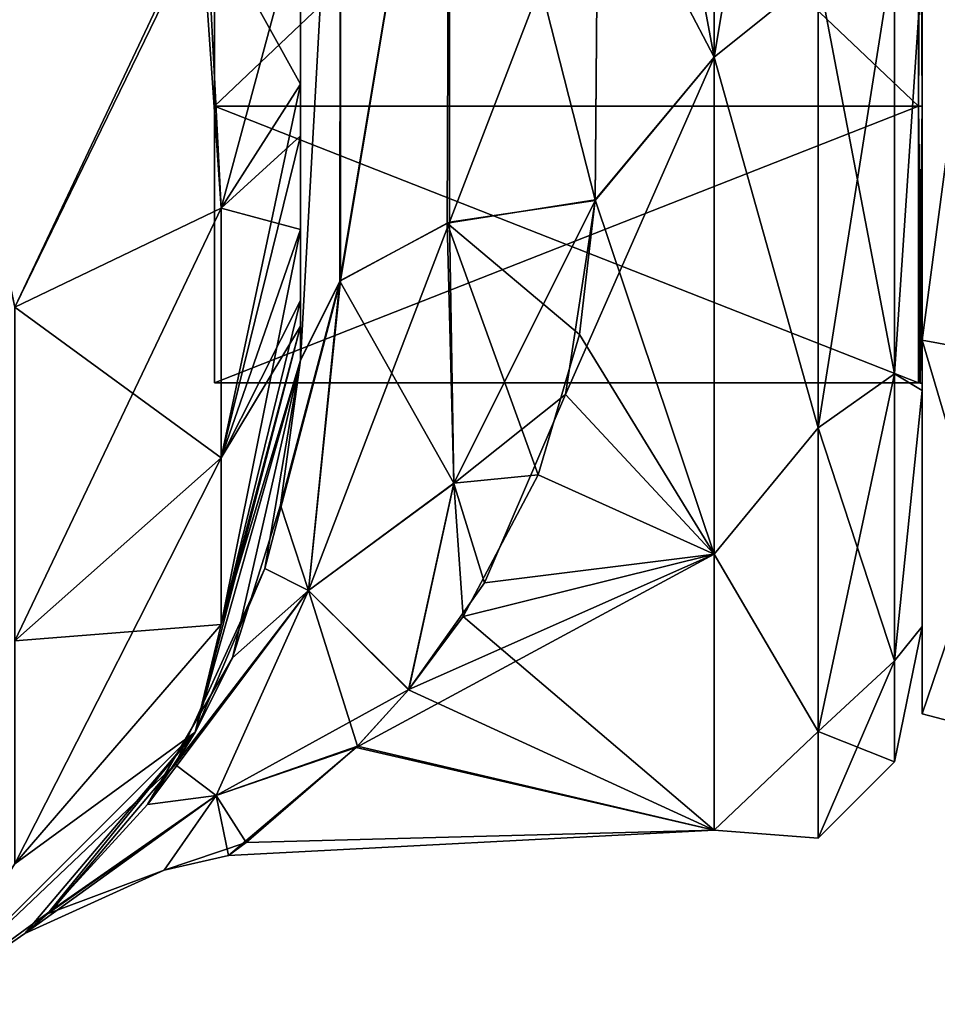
# Model space of a CAD drawing. Extents: x -23 to 470, y -1800 to 0.
# Tile 97 of 256: x 445 to 460, y -1798 to -1782. Entities that reach past the tile are written whole.
import ezdxf

# ---------------------------------------------------------------- set-up
doc = ezdxf.new("R2010")
doc.units = 0
doc.header["$LTSCALE"] = 17.087905
for name, color, linetype in [('553', 7, 'CONTINUOUS'), ('555', 7, 'CONTINUOUS'), ('556', 7, 'CONTINUOUS'), ('571', 7, 'CONTINUOUS'), ('572', 7, 'CONTINUOUS'), ('574', 7, 'CONTINUOUS'), ('600', 7, 'CONTINUOUS'), ('601', 7, 'CONTINUOUS'), ('602', 7, 'CONTINUOUS'), ('607', 7, 'CONTINUOUS'), ('689', 7, 'CONTINUOUS'), ('690', 7, 'CONTINUOUS'), ('691', 7, 'CONTINUOUS'), ('692', 7, 'CONTINUOUS'), ('695', 7, 'CONTINUOUS'), ('696', 7, 'CONTINUOUS'), ('697', 7, 'CONTINUOUS'), ('698', 7, 'CONTINUOUS')]:
    doc.layers.add(name, color=color, linetype=linetype)

msp = doc.modelspace()

# ---------------------------------------------------------------- linework, layer by layer
at = {"layer": '553', "linetype": 'CONTINUOUS'}
for points in [[(449.55, -1782.865, 101.931), (449.55, -1783.734, 101.5), (449.55, -1728.15, 102.5), (449.55, -1782.865, 101.931)], [(449.55, -1728.15, 102.5), (449.55, -1783.734, 101.5), (449.55, -1736.977, 100.493), (449.55, -1728.15, 102.5)], [(449.55, -1780, 102.5), (449.55, -1782.865, 101.931), (449.55, -1728.15, 102.5), (449.55, -1780, 102.5)], [(449.55, -1736.977, -63.507), (449.55, -1736.981, -59.492), (449.55, -1787.5, -95), (449.55, -1736.977, -63.507)], [(449.55, -1744.158, -69.196), (449.55, -1736.977, -63.507), (449.55, -1787.5, -95), (449.55, -1744.158, -69.196)], [(449.55, -1736.981, 63.508), (449.55, -1787.5, 24.51), (449.55, -1736.977, 59.493), (449.55, -1736.981, 63.508)], [(449.55, -1736.977, 59.493), (449.55, -1787.5, 24.51), (449.55, -1744.158, 53.804), (449.55, -1736.977, 59.493)], [(449.55, -1786.933, 97.86), (449.55, -1787.5, 95), (449.55, -1736.977, 100.493), (449.55, -1786.933, 97.86)], [(449.55, -1736.977, 100.493), (449.55, -1787.5, 95), (449.55, -1744.158, 94.804), (449.55, -1736.977, 100.493)], [(449.55, -1786.5, 98.734), (449.55, -1786.933, 97.86), (449.55, -1736.977, 100.493), (449.55, -1786.5, 98.734)], [(449.55, -1785.305, 100.301), (449.55, -1786.5, 98.734), (449.55, -1736.977, 100.493), (449.55, -1785.305, 100.301)], [(449.55, -1783.734, 101.5), (449.55, -1785.305, 100.301), (449.55, -1736.977, 100.493), (449.55, -1783.734, 101.5)], [(449.55, -1736.981, -59.492), (449.55, -1744.161, -53.801), (449.55, -1787.5, -95), (449.55, -1736.981, -59.492)], [(449.55, -1736.981, -100.492), (449.55, -1744.161, -94.801), (449.55, -1785.305, -100.301), (449.55, -1736.981, -100.492)], [(449.55, -1780, -102.5), (449.55, -1736.981, -100.492), (449.55, -1782.865, -101.931), (449.55, -1780, -102.5)], [(449.55, -1782.865, -101.931), (449.55, -1736.981, -100.492), (449.55, -1783.734, -101.5), (449.55, -1782.865, -101.931)], [(449.55, -1783.734, -101.5), (449.55, -1736.981, -100.492), (449.55, -1785.305, -100.301), (449.55, -1783.734, -101.5)], [(449.55, -1744.161, 69.199), (449.55, -1787.5, 24.51), (449.55, -1736.981, 63.508), (449.55, -1744.161, 69.199)], [(449.55, -1748.128, -77.417), (449.55, -1744.158, -69.196), (449.55, -1787.5, -95), (449.55, -1748.128, -77.417)], [(449.55, -1787.5, 95), (449.55, -1787.5, 24.51), (449.55, -1744.158, 94.804), (449.55, -1787.5, 95)], [(449.55, -1744.158, 94.804), (449.55, -1787.5, 24.51), (449.55, -1748.128, 86.583), (449.55, -1744.158, 94.804)], [(449.55, -1744.158, 53.804), (449.55, -1787.5, 24.51), (449.55, -1748.128, 45.583), (449.55, -1744.158, 53.804)], [(449.55, -1744.161, -53.801), (449.55, -1748.129, -45.579), (449.55, -1787.5, -95), (449.55, -1744.161, -53.801)], [(449.55, -1744.161, -94.801), (449.55, -1748.129, -86.579), (449.55, -1787.5, -95), (449.55, -1744.161, -94.801)], [(449.55, -1785.305, -100.301), (449.55, -1744.161, -94.801), (449.55, -1786.5, -98.734), (449.55, -1785.305, -100.301)], [(449.55, -1786.5, -98.734), (449.55, -1744.161, -94.801), (449.55, -1786.933, -97.86), (449.55, -1786.5, -98.734)], [(449.55, -1786.933, -97.86), (449.55, -1744.161, -94.801), (449.55, -1787.5, -95), (449.55, -1786.933, -97.86)], [(449.55, -1748.129, 77.421), (449.55, -1787.5, 24.51), (449.55, -1744.161, 69.199), (449.55, -1748.129, 77.421)], [(449.55, -1748.129, -45.579), (449.55, -1748.128, -36.417), (449.55, -1787.5, -95), (449.55, -1748.129, -45.579)], [(449.55, -1787.5, -95), (449.55, -1748.128, -36.417), (449.55, -1775.732, -28.753), (449.55, -1787.5, -95)], [(449.55, -1748.129, -86.579), (449.55, -1748.128, -77.417), (449.55, -1787.5, -95), (449.55, -1748.129, -86.579)], [(449.55, -1748.128, 86.583), (449.55, -1787.5, 24.51), (449.55, -1748.129, 77.421), (449.55, -1748.128, 86.583)], [(449.55, -1748.128, 45.583), (449.55, -1787.5, 24.51), (449.55, -1775.732, 28.753), (449.55, -1748.128, 45.583)], [(449.55, -1787.5, -24.51), (449.55, -1787.5, -95), (449.55, -1775.732, -28.753), (449.55, -1787.5, -24.51)]]:
    msp.add_3dface(points, dxfattribs=at)
at = {"layer": '555', "linetype": 'CONTINUOUS'}
for points in [[(460, -1752.022, 4.582), (460, -1755.991, 12.803), (460, -1791.978, 4.582), (460, -1752.022, 4.582)], [(460, -1752.022, -4.582), (460, -1752.022, 4.582), (460, -1791.978, 4.582), (460, -1752.022, -4.582)], [(460, -1755.991, -12.803), (460, -1752.022, -4.582), (460, -1788.009, -12.803), (460, -1755.991, -12.803)], [(460, -1788.009, -12.803), (460, -1752.022, -4.582), (460, -1791.978, -4.582), (460, -1788.009, -12.803)], [(460, -1791.978, -4.582), (460, -1752.022, -4.582), (460, -1791.978, 4.582), (460, -1791.978, -4.582)], [(460, -1755.991, 12.803), (460, -1763.173, 18.494), (460, -1788.009, 12.803), (460, -1755.991, 12.803)], [(460, -1791.978, 4.582), (460, -1755.991, 12.803), (460, -1788.009, 12.803), (460, -1791.978, 4.582)], [(460, -1780.827, -18.494), (460, -1755.991, -12.803), (460, -1788.009, -12.803), (460, -1780.827, -18.494)], [(460, -1788.009, 12.803), (460, -1763.173, 18.494), (460, -1780.826, 18.494), (460, -1788.009, 12.803)]]:
    msp.add_3dface(points, dxfattribs=at)
at = {"layer": '556', "linetype": 'CONTINUOUS'}
for points in [[(456.5, -1772, -24), (456.5, -1782.413, -21.623), (454.55, -1772, -24), (456.5, -1772, -24)], [(454.55, -1772, -24), (456.5, -1782.413, -21.623), (454.553, -1778.685, -23.05), (454.55, -1772, -24)], [(456.5, -1782.413, 21.623), (456.5, -1772, 24), (454.553, -1778.684, 23.05), (456.5, -1782.413, 21.623)], [(454.5, -1784.819, 20.289), (456.5, -1782.413, 21.623), (454.553, -1778.684, 23.05), (454.5, -1784.819, 20.289)], [(454.553, -1778.685, -23.05), (456.5, -1782.413, -21.623), (454.5, -1784.808, -20.297), (454.553, -1778.685, -23.05)], [(456.5, -1790.764, 14.964), (456.5, -1782.413, 21.623), (454.005, -1788.077, 17.819), (456.5, -1790.764, 14.964)], [(454.005, -1788.077, 17.819), (456.5, -1782.413, 21.623), (454.5, -1784.819, 20.289), (454.005, -1788.077, 17.819)], [(456.5, -1782.413, -21.623), (456.5, -1790.764, -14.964), (454.5, -1784.808, -20.297), (456.5, -1782.413, -21.623)], [(454.5, -1784.808, -20.297), (456.5, -1790.764, -14.964), (454.239, -1787.073, -18.676), (454.5, -1784.808, -20.297)], [(454.239, -1787.073, -18.676), (456.5, -1790.764, -14.964), (453.543, -1789.431, -16.498), (454.239, -1787.073, -18.676)], [(452.64, -1791.242, 14.344), (456.5, -1790.764, 14.964), (454.005, -1788.077, 17.819), (452.64, -1791.242, 14.344)], [(453.543, -1789.431, -16.498), (456.5, -1790.764, -14.964), (452.284, -1791.807, -13.553), (453.543, -1789.431, -16.498)], [(456.5, -1795.398, 5.341), (456.5, -1790.764, 14.964), (450.485, -1794.008, 9.572), (456.5, -1795.398, 5.341)], [(450.485, -1794.008, 9.572), (456.5, -1790.764, 14.964), (451.368, -1793.036, 11.553), (450.485, -1794.008, 9.572)], [(451.368, -1793.036, 11.553), (456.5, -1790.764, 14.964), (452.64, -1791.242, 14.344), (451.368, -1793.036, 11.553)], [(456.5, -1790.764, -14.964), (456.5, -1795.398, -5.341), (452.284, -1791.807, -13.553), (456.5, -1790.764, -14.964)], [(452.284, -1791.807, -13.553), (456.5, -1795.398, -5.341), (451.364, -1793.041, -11.544), (452.284, -1791.807, -13.553)], [(451.364, -1793.041, -11.544), (456.5, -1795.398, -5.341), (450.505, -1793.988, -9.619), (451.364, -1793.041, -11.544)], [(448.335, -1795.827, 2.88), (456.5, -1795.398, 5.341), (450.485, -1794.008, 9.572), (448.335, -1795.827, 2.88)], [(450.505, -1793.988, -9.619), (456.5, -1795.398, -5.341), (448.637, -1795.607, -4.323), (450.505, -1793.988, -9.619)], [(448.637, -1795.607, -4.323), (456.5, -1795.398, 5.341), (448.335, -1795.827, 2.88), (448.637, -1795.607, -4.323)], [(456.5, -1795.398, -5.341), (456.5, -1795.398, 5.341), (448.637, -1795.607, -4.323), (456.5, -1795.398, -5.341)]]:
    msp.add_3dface(points, dxfattribs=at)
at = {"layer": '571', "linetype": 'CONTINUOUS'}
for points in [[(452.055, -1775.197, 24.459), (450.221, -1775.434, 26.275), (450.221, -1786.163, 22.396), (452.055, -1775.197, 24.459)], [(452.055, -1775.197, 24.459), (450.221, -1786.163, 22.396), (452.055, -1785.184, 20.848), (452.055, -1775.197, 24.459)], [(452.055, -1785.184, 20.848), (454.553, -1778.684, 23.05), (452.055, -1775.197, 24.459), (452.055, -1785.184, 20.848)], [(449.55, -1775.732, 28.753), (449.55, -1787.5, 24.51), (450.221, -1775.434, 26.275), (449.55, -1775.732, 28.753)], [(450.221, -1775.434, 26.275), (449.55, -1787.5, 24.51), (450.221, -1786.163, 22.396), (450.221, -1775.434, 26.275)], [(454.5, -1784.819, 20.289), (454.553, -1778.684, 23.05), (452.055, -1785.184, 20.848), (454.5, -1784.819, 20.289)]]:
    msp.add_3dface(points, dxfattribs=at)
at = {"layer": '572', "linetype": 'CONTINUOUS'}
for points in [[(452.055, -1775.197, -24.459), (452.015, -1785.197, -20.868), (450.207, -1786.175, -22.416), (452.055, -1775.197, -24.459)], [(452.055, -1775.197, -24.459), (450.207, -1786.175, -22.416), (450.221, -1775.434, -26.275), (452.055, -1775.197, -24.459)], [(452.055, -1775.197, -24.459), (454.5, -1784.808, -20.297), (452.015, -1785.197, -20.868), (452.055, -1775.197, -24.459)], [(454.553, -1778.685, -23.05), (454.5, -1784.808, -20.297), (452.055, -1775.197, -24.459), (454.553, -1778.685, -23.05)], [(449.55, -1787.5, -24.51), (449.55, -1775.732, -28.753), (450.221, -1775.434, -26.275), (449.55, -1787.5, -24.51)], [(450.207, -1786.175, -22.416), (449.55, -1787.5, -24.51), (450.221, -1775.434, -26.275), (450.207, -1786.175, -22.416)]]:
    msp.add_3dface(points, dxfattribs=at)
at = {"layer": '574', "linetype": 'CONTINUOUS'}
for points in [[(456.5, -1772, 24), (456.5, -1782.413, 21.623), (458.248, -1772, 23.532), (456.5, -1772, 24)], [(456.5, -1782.413, 21.623), (458.248, -1781.005, 21.741), (458.248, -1772, 23.532), (456.5, -1782.413, 21.623)], [(456.5, -1782.413, -21.623), (456.5, -1772, -24), (458.248, -1781.005, -21.741), (456.5, -1782.413, -21.623)], [(458.248, -1788.64, 16.64), (459.531, -1780.515, 20.556), (458.248, -1781.005, 21.741), (458.248, -1788.64, 16.64)], [(459.531, -1787.733, 15.733), (459.531, -1780.515, 20.556), (458.248, -1788.64, 16.64), (459.531, -1787.733, 15.733)], [(459.531, -1780.515, -20.556), (459.531, -1787.733, -15.733), (458.248, -1781.005, -21.741), (459.531, -1780.515, -20.556)], [(459.531, -1780.515, -20.556), (460, -1780.827, -18.494), (459.531, -1787.733, -15.733), (459.531, -1780.515, -20.556)], [(459.531, -1787.733, 15.733), (460, -1780.826, 18.494), (459.531, -1780.515, 20.556), (459.531, -1787.733, 15.733)], [(460, -1788.009, 12.803), (460, -1780.826, 18.494), (459.531, -1787.733, 15.733), (460, -1788.009, 12.803)], [(460, -1780.827, -18.494), (460, -1788.009, -12.803), (459.531, -1787.733, -15.733), (460, -1780.827, -18.494)], [(456.5, -1782.413, 21.623), (458.248, -1788.64, 16.64), (458.248, -1781.005, 21.741), (456.5, -1782.413, 21.623)], [(456.5, -1782.413, -21.623), (458.248, -1781.005, -21.741), (458.248, -1788.64, -16.64), (456.5, -1782.413, -21.623)], [(458.248, -1781.005, -21.741), (459.531, -1787.733, -15.733), (458.248, -1788.64, -16.64), (458.248, -1781.005, -21.741)], [(456.5, -1782.413, 21.623), (456.5, -1790.764, 14.964), (458.248, -1788.64, 16.64), (456.5, -1782.413, 21.623)], [(456.5, -1790.764, -14.964), (456.5, -1782.413, -21.623), (458.248, -1788.64, -16.64), (456.5, -1790.764, -14.964)], [(458.248, -1793.741, 9.005), (459.531, -1787.733, 15.733), (458.248, -1788.64, 16.64), (458.248, -1793.741, 9.005)], [(459.531, -1792.556, 8.515), (459.531, -1787.733, 15.733), (458.248, -1793.741, 9.005), (459.531, -1792.556, 8.515)], [(459.531, -1787.733, -15.733), (459.531, -1792.556, -8.515), (458.248, -1788.64, -16.64), (459.531, -1787.733, -15.733)], [(459.531, -1787.733, -15.733), (460, -1788.009, -12.803), (459.531, -1792.556, -8.515), (459.531, -1787.733, -15.733)], [(459.531, -1792.556, 8.515), (460, -1788.009, 12.803), (459.531, -1787.733, 15.733), (459.531, -1792.556, 8.515)], [(460, -1788.009, -12.803), (460, -1791.978, -4.582), (459.531, -1792.556, -8.515), (460, -1788.009, -12.803)], [(460, -1791.978, 4.582), (460, -1788.009, 12.803), (459.531, -1792.556, 8.515), (460, -1791.978, 4.582)], [(456.5, -1790.764, 14.964), (458.248, -1793.741, 9.005), (458.248, -1788.64, 16.64), (456.5, -1790.764, 14.964)], [(456.5, -1790.764, -14.964), (458.248, -1788.64, -16.64), (458.248, -1793.741, -9.005), (456.5, -1790.764, -14.964)], [(458.248, -1788.64, -16.64), (459.531, -1792.556, -8.515), (458.248, -1793.741, -9.005), (458.248, -1788.64, -16.64)], [(456.5, -1790.764, 14.964), (456.5, -1795.398, 5.341), (458.248, -1793.741, 9.005), (456.5, -1790.764, 14.964)], [(456.5, -1795.398, -5.341), (456.5, -1790.764, -14.964), (458.248, -1793.741, -9.005), (456.5, -1795.398, -5.341)], [(460, -1791.978, -4.582), (460, -1791.978, 4.582), (459.531, -1794.25, 0), (460, -1791.978, -4.582)], [(459.531, -1792.556, -8.515), (460, -1791.978, -4.582), (459.531, -1794.25, 0), (459.531, -1792.556, -8.515)], [(459.531, -1794.25, 0), (460, -1791.978, 4.582), (459.531, -1792.556, 8.515), (459.531, -1794.25, 0)], [(458.248, -1795.532, 0), (459.531, -1792.556, 8.515), (458.248, -1793.741, 9.005), (458.248, -1795.532, 0)], [(459.531, -1794.25, 0), (459.531, -1792.556, 8.515), (458.248, -1795.532, 0), (459.531, -1794.25, 0)], [(459.531, -1792.556, -8.515), (459.531, -1794.25, 0), (458.248, -1793.741, -9.005), (459.531, -1792.556, -8.515)], [(456.5, -1795.398, 5.341), (458.248, -1795.532, 0), (458.248, -1793.741, 9.005), (456.5, -1795.398, 5.341)], [(456.5, -1795.398, -5.341), (458.248, -1793.741, -9.005), (458.248, -1795.532, 0), (456.5, -1795.398, -5.341)], [(458.248, -1793.741, -9.005), (459.531, -1794.25, 0), (458.248, -1795.532, 0), (458.248, -1793.741, -9.005)], [(456.5, -1795.398, 5.341), (456.5, -1795.398, -5.341), (458.248, -1795.532, 0), (456.5, -1795.398, 5.341)]]:
    msp.add_3dface(points, dxfattribs=at)
at = {"layer": '600', "linetype": 'CONTINUOUS'}
for points in [[(443.3, -1780, -113.325), (447.875, -1780, -108.75), (444.744, -1786.61, -110.958), (443.3, -1780, -113.325)], [(444.744, -1786.61, -110.958), (447.875, -1780, -108.75), (448.212, -1784.946, -106.94), (444.744, -1786.61, -110.958)], [(447.875, -1780, -108.75), (449.55, -1780, -102.5), (448.212, -1784.946, -106.94), (447.875, -1780, -108.75)], [(449.55, -1780, -102.5), (449.55, -1782.865, -101.931), (448.212, -1784.946, -106.94), (449.55, -1780, -102.5)], [(449.55, -1782.865, -101.931), (449.55, -1783.734, -101.5), (448.212, -1789.142, -104.135), (449.55, -1782.865, -101.931)], [(448.212, -1784.946, -106.94), (449.55, -1782.865, -101.931), (448.212, -1789.142, -104.135), (448.212, -1784.946, -106.94)], [(449.55, -1783.734, -101.5), (449.55, -1785.305, -100.301), (448.212, -1789.142, -104.135), (449.55, -1783.734, -101.5)], [(444.744, -1786.61, -110.958), (448.212, -1784.946, -106.94), (444.744, -1792.219, -107.209), (444.744, -1786.61, -110.958)], [(444.744, -1792.219, -107.209), (448.212, -1784.946, -106.94), (448.212, -1789.142, -104.135), (444.744, -1792.219, -107.209)], [(449.55, -1785.305, -100.301), (449.55, -1786.5, -98.734), (448.212, -1791.944, -99.936), (449.55, -1785.305, -100.301)], [(449.55, -1785.305, -100.301), (448.212, -1791.944, -99.936), (448.212, -1789.142, -104.135), (449.55, -1785.305, -100.301)], [(449.55, -1786.5, -98.734), (449.55, -1786.933, -97.86), (448.212, -1791.944, -99.936), (449.55, -1786.5, -98.734)], [(449.55, -1786.933, -97.86), (449.55, -1787.5, -95), (447.775, -1793.75, -95), (449.55, -1786.933, -97.86)], [(449.55, -1786.933, -97.86), (447.775, -1793.75, -95), (448.212, -1791.944, -99.936), (449.55, -1786.933, -97.86)], [(448.212, -1791.944, -99.936), (444.744, -1795.963, -101.598), (448.212, -1789.142, -104.135), (448.212, -1791.944, -99.936)], [(444.744, -1795.963, -101.598), (444.744, -1792.219, -107.209), (448.212, -1789.142, -104.135), (444.744, -1795.963, -101.598)], [(448.212, -1791.944, -99.936), (447.775, -1793.75, -95), (444.744, -1795.963, -101.598), (448.212, -1791.944, -99.936)], [(447.775, -1793.75, -95), (443.2, -1798.325, -95), (444.744, -1795.963, -101.598), (447.775, -1793.75, -95)]]:
    msp.add_3dface(points, dxfattribs=at)
at = {"layer": '601', "linetype": 'CONTINUOUS'}
for points in [[(447.775, -1793.75, -95), (449.55, -1787.5, -95), (448.404, -1792.505, -18.287), (447.775, -1793.75, -95)], [(449.55, -1787.5, 24.51), (449.55, -1787.5, 95), (447.775, -1793.75, 95), (449.55, -1787.5, 24.51)], [(449.55, -1787.5, 24.51), (447.775, -1793.75, 95), (448.95, -1791.001, 20.61), (449.55, -1787.5, 24.51)], [(448.404, -1792.505, -18.287), (449.55, -1787.5, -95), (449.21, -1789.939, -21.983), (448.404, -1792.505, -18.287)], [(449.55, -1787.5, -95), (449.55, -1787.5, -24.51), (449.21, -1789.939, -21.983), (449.55, -1787.5, -95)], [(448.95, -1791.001, 20.61), (447.775, -1793.75, 95), (447.442, -1794.294, 14.677), (448.95, -1791.001, 20.61)], [(446.975, -1794.966, -12.942), (447.775, -1793.75, -95), (448.404, -1792.505, -18.287), (446.975, -1794.966, -12.942)], [(447.775, -1793.75, 95), (443.2, -1798.325, 95), (447.442, -1794.294, 14.677), (447.775, -1793.75, 95)], [(443.2, -1798.325, -95), (447.775, -1793.75, -95), (444.912, -1797.136, -0.001), (443.2, -1798.325, -95)], [(444.912, -1797.136, -0.001), (447.775, -1793.75, -95), (445.298, -1796.804, -5.224), (444.912, -1797.136, -0.001)], [(445.298, -1796.804, -5.224), (447.775, -1793.75, -95), (446.975, -1794.966, -12.942), (445.298, -1796.804, -5.224)], [(447.442, -1794.294, 14.677), (443.2, -1798.325, 95), (445.38, -1796.73, 5.735), (447.442, -1794.294, 14.677)], [(445.38, -1796.73, 5.735), (443.2, -1798.325, 95), (444.912, -1797.136, -0.001), (445.38, -1796.73, 5.735)], [(443.2, -1798.325, 95), (443.2, -1798.325, -95), (444.912, -1797.136, -0.001), (443.2, -1798.325, 95)]]:
    msp.add_3dface(points, dxfattribs=at)
at = {"layer": '602', "linetype": 'CONTINUOUS'}
for points in [[(447.962, -1780, 108.8), (443.35, -1780, 113.412), (444.744, -1786.61, 110.958), (447.962, -1780, 108.8)], [(448.212, -1784.946, 106.94), (447.962, -1780, 108.8), (444.744, -1786.61, 110.958), (448.212, -1784.946, 106.94)], [(449.55, -1782.865, 101.931), (449.55, -1780, 102.5), (447.962, -1780, 108.8), (449.55, -1782.865, 101.931)], [(449.55, -1782.865, 101.931), (447.962, -1780, 108.8), (448.212, -1784.946, 106.94), (449.55, -1782.865, 101.931)], [(449.55, -1783.734, 101.5), (449.55, -1782.865, 101.931), (448.212, -1784.946, 106.94), (449.55, -1783.734, 101.5)], [(449.55, -1785.305, 100.301), (449.55, -1783.734, 101.5), (448.212, -1784.946, 106.94), (449.55, -1785.305, 100.301)], [(448.212, -1784.946, 106.94), (444.744, -1786.61, 110.958), (448.212, -1789.142, 104.135), (448.212, -1784.946, 106.94)], [(449.55, -1785.305, 100.301), (448.212, -1784.946, 106.94), (448.212, -1789.142, 104.135), (449.55, -1785.305, 100.301)], [(449.55, -1786.5, 98.734), (449.55, -1785.305, 100.301), (448.212, -1789.142, 104.135), (449.55, -1786.5, 98.734)], [(449.55, -1786.933, 97.86), (449.55, -1786.5, 98.734), (448.212, -1789.142, 104.135), (449.55, -1786.933, 97.86)], [(444.744, -1786.61, 110.958), (444.744, -1792.219, 107.209), (448.212, -1789.142, 104.135), (444.744, -1786.61, 110.958)], [(449.55, -1787.5, 95), (449.55, -1786.933, 97.86), (448.212, -1791.944, 99.936), (449.55, -1787.5, 95)], [(448.212, -1791.944, 99.936), (449.55, -1786.933, 97.86), (448.212, -1789.142, 104.135), (448.212, -1791.944, 99.936)], [(447.775, -1793.75, 95), (449.55, -1787.5, 95), (448.212, -1791.944, 99.936), (447.775, -1793.75, 95)], [(444.744, -1792.219, 107.209), (448.212, -1791.944, 99.936), (448.212, -1789.142, 104.135), (444.744, -1792.219, 107.209)], [(444.744, -1795.963, 101.598), (447.775, -1793.75, 95), (448.212, -1791.944, 99.936), (444.744, -1795.963, 101.598)], [(444.744, -1795.963, 101.598), (448.212, -1791.944, 99.936), (444.744, -1792.219, 107.209), (444.744, -1795.963, 101.598)], [(443.2, -1798.325, 95), (447.775, -1793.75, 95), (444.744, -1795.963, 101.598), (443.2, -1798.325, 95)]]:
    msp.add_3dface(points, dxfattribs=at)
at = {"layer": '607', "linetype": 'CONTINUOUS'}
for points in [[(454.5, -1784.808, -20.297), (454.239, -1787.073, -18.676), (452.015, -1785.197, -20.868), (454.5, -1784.808, -20.297)], [(454.5, -1784.819, 20.289), (452.055, -1785.184, 20.848), (452.127, -1789.573, 16.625), (454.5, -1784.819, 20.289)], [(454.005, -1788.077, 17.819), (454.5, -1784.819, 20.289), (452.127, -1789.573, 16.625), (454.005, -1788.077, 17.819)], [(452.055, -1785.184, 20.848), (450.221, -1786.163, 22.396), (449.68, -1791.372, 16.129), (452.055, -1785.184, 20.848)], [(452.055, -1785.184, 20.848), (449.68, -1791.372, 16.129), (452.127, -1789.573, 16.625), (452.055, -1785.184, 20.848)], [(450.207, -1786.175, -22.416), (452.015, -1785.197, -20.868), (452.128, -1789.568, -16.631), (450.207, -1786.175, -22.416)], [(454.239, -1787.073, -18.676), (453.543, -1789.431, -16.498), (452.015, -1785.197, -20.868), (454.239, -1787.073, -18.676)], [(452.015, -1785.197, -20.868), (453.543, -1789.431, -16.498), (452.128, -1789.568, -16.631), (452.015, -1785.197, -20.868)], [(449.55, -1787.5, 24.51), (448.95, -1791.001, 20.61), (450.221, -1786.163, 22.396), (449.55, -1787.5, 24.51)], [(450.221, -1786.163, 22.396), (448.95, -1791.001, 20.61), (449.68, -1791.372, 16.129), (450.221, -1786.163, 22.396)], [(449.21, -1789.939, -21.983), (449.55, -1787.5, -24.51), (450.207, -1786.175, -22.416), (449.21, -1789.939, -21.983)], [(449.21, -1789.939, -21.983), (450.207, -1786.175, -22.416), (449.681, -1791.371, -16.13), (449.21, -1789.939, -21.983)], [(449.681, -1791.371, -16.13), (450.207, -1786.175, -22.416), (452.128, -1789.568, -16.631), (449.681, -1791.371, -16.13)], [(452.64, -1791.242, 14.344), (454.005, -1788.077, 17.819), (452.127, -1789.573, 16.625), (452.64, -1791.242, 14.344)], [(453.543, -1789.431, -16.498), (452.284, -1791.807, -13.553), (452.128, -1789.568, -16.631), (453.543, -1789.431, -16.498)], [(449.68, -1791.372, 16.129), (451.368, -1793.036, 11.553), (452.127, -1789.573, 16.625), (449.68, -1791.372, 16.129)], [(451.364, -1793.041, -11.544), (449.681, -1791.371, -16.13), (452.128, -1789.568, -16.631), (451.364, -1793.041, -11.544)], [(452.284, -1791.807, -13.553), (451.364, -1793.041, -11.544), (452.128, -1789.568, -16.631), (452.284, -1791.807, -13.553)], [(451.368, -1793.036, 11.553), (452.64, -1791.242, 14.344), (452.127, -1789.573, 16.625), (451.368, -1793.036, 11.553)], [(448.404, -1792.505, -18.287), (449.21, -1789.939, -21.983), (449.681, -1791.371, -16.13), (448.404, -1792.505, -18.287)], [(448.95, -1791.001, 20.61), (447.442, -1794.294, 14.677), (449.68, -1791.372, 16.129), (448.95, -1791.001, 20.61)], [(446.975, -1794.966, -12.942), (448.404, -1792.505, -18.287), (449.681, -1791.371, -16.13), (446.975, -1794.966, -12.942)], [(448.133, -1794.815, -8.376), (446.975, -1794.966, -12.942), (449.681, -1791.371, -16.13), (448.133, -1794.815, -8.376)], [(449.68, -1791.372, 16.129), (447.442, -1794.294, 14.677), (448.132, -1794.816, 8.373), (449.68, -1791.372, 16.129)], [(451.368, -1793.036, 11.553), (449.68, -1791.372, 16.129), (448.132, -1794.816, 8.373), (451.368, -1793.036, 11.553)], [(450.505, -1793.988, -9.619), (448.133, -1794.815, -8.376), (449.681, -1791.371, -16.13), (450.505, -1793.988, -9.619)], [(451.364, -1793.041, -11.544), (450.505, -1793.988, -9.619), (449.681, -1791.371, -16.13), (451.364, -1793.041, -11.544)], [(450.485, -1794.008, 9.572), (451.368, -1793.036, 11.553), (448.132, -1794.816, 8.373), (450.485, -1794.008, 9.572)], [(448.335, -1795.827, 2.88), (450.485, -1794.008, 9.572), (448.132, -1794.816, 8.373), (448.335, -1795.827, 2.88)], [(450.505, -1793.988, -9.619), (448.637, -1795.607, -4.323), (448.133, -1794.815, -8.376), (450.505, -1793.988, -9.619)], [(447.442, -1794.294, 14.677), (445.38, -1796.73, 5.735), (448.132, -1794.816, 8.373), (447.442, -1794.294, 14.677)], [(445.38, -1796.73, 5.735), (444.912, -1797.136, -0.001), (448.132, -1794.816, 8.373), (445.38, -1796.73, 5.735)], [(448.132, -1794.816, 8.373), (444.912, -1797.136, -0.001), (447.259, -1796.069, -0.003), (448.132, -1794.816, 8.373)], [(445.298, -1796.804, -5.224), (446.975, -1794.966, -12.942), (448.133, -1794.815, -8.376), (445.298, -1796.804, -5.224)], [(447.259, -1796.069, -0.003), (445.298, -1796.804, -5.224), (448.133, -1794.815, -8.376), (447.259, -1796.069, -0.003)], [(448.637, -1795.607, -4.323), (447.259, -1796.069, -0.003), (448.133, -1794.815, -8.376), (448.637, -1795.607, -4.323)], [(448.335, -1795.827, 2.88), (448.132, -1794.816, 8.373), (447.259, -1796.069, -0.003), (448.335, -1795.827, 2.88)], [(448.637, -1795.607, -4.323), (448.335, -1795.827, 2.88), (447.259, -1796.069, -0.003), (448.637, -1795.607, -4.323)], [(444.912, -1797.136, -0.001), (445.298, -1796.804, -5.224), (447.259, -1796.069, -0.003), (444.912, -1797.136, -0.001)]]:
    msp.add_3dface(points, dxfattribs=at)
at = {"layer": '689', "linetype": 'CONTINUOUS'}
for points in [[(460, -1772, 15.889), (460, -1783.236, 11.235), (460, -1787.163, 15.164), (460, -1772, 15.889)], [(460, -1772, 21.444), (460, -1772, 15.889), (460, -1787.163, 15.164), (460, -1772, 21.444)], [(460, -1783.236, -11.235), (460, -1772, -15.889), (460, -1787.163, -15.164), (460, -1783.236, -11.235)], [(460, -1787.163, -15.164), (460, -1772, -15.889), (460, -1772, -21.444), (460, -1787.163, -15.164)], [(460, -1783.236, 11.235), (460, -1787.889), (460, -1787.163, 15.164), (460, -1783.236, 11.235)], [(460, -1787.889), (460, -1783.236, -11.235), (460, -1793.444), (460, -1787.889)], [(460, -1793.444), (460, -1783.236, -11.235), (460, -1787.163, -15.164), (460, -1793.444)], [(460, -1787.889), (460, -1793.444), (460, -1787.163, 15.164), (460, -1787.889)]]:
    msp.add_3dface(points, dxfattribs=at)
at = {"layer": '690', "linetype": 'CONTINUOUS'}
for points in [[(448.1, -1756.115), (448.1, -1760.768, -11.232), (448.1, -1787.885), (448.1, -1756.115)], [(448.1, -1756.115), (448.1, -1787.885), (448.1, -1783.232, 11.232), (448.1, -1756.115)], [(448.1, -1756.115), (448.1, -1783.232, 11.232), (448.1, -1760.768, 11.232), (448.1, -1756.115)], [(448.1, -1760.768, -11.232), (448.1, -1772, -15.885), (448.1, -1783.232, -11.232), (448.1, -1760.768, -11.232)], [(448.1, -1760.768, -11.232), (448.1, -1783.232, -11.232), (448.1, -1787.885), (448.1, -1760.768, -11.232)], [(448.1, -1783.232, 11.232), (448.1, -1772, 15.885), (448.1, -1760.768, 11.232), (448.1, -1783.232, 11.232)]]:
    msp.add_3dface(points, dxfattribs=at)
at = {"layer": '691', "linetype": 'CONTINUOUS'}
for points in [[(448.1, -1783.232, -11.232), (448.1, -1772, -15.885), (459.934, -1783.232, -11.232), (448.1, -1783.232, -11.232)], [(459.934, -1783.232, -11.232), (448.1, -1772, -15.885), (459.934, -1772, -15.885), (459.934, -1783.232, -11.232)], [(448.1, -1787.885), (448.1, -1783.232, -11.232), (459.934, -1787.885), (448.1, -1787.885)], [(459.934, -1787.885), (448.1, -1783.232, -11.232), (459.934, -1783.232, -11.232), (459.934, -1787.885)]]:
    msp.add_3dface(points, dxfattribs=at)
at = {"layer": '692', "linetype": 'CONTINUOUS'}
for points in [[(448.1, -1772, 15.885), (448.1, -1783.232, 11.232), (459.934, -1772, 15.885), (448.1, -1772, 15.885)], [(459.934, -1772, 15.885), (448.1, -1783.232, 11.232), (459.934, -1783.232, 11.232), (459.934, -1772, 15.885)], [(448.1, -1787.885), (459.934, -1787.885), (459.934, -1783.232, 11.232), (448.1, -1787.885)], [(448.1, -1783.232, 11.232), (448.1, -1787.885), (459.934, -1783.232, 11.232), (448.1, -1783.232, 11.232)]]:
    msp.add_3dface(points, dxfattribs=at)
at = {"layer": '695', "linetype": 'CONTINUOUS'}
for points in [[(460, -1787.163, -15.164), (460, -1772, -21.444), (462.009, -1787.535, -15.535), (460, -1787.163, -15.164)], [(462.009, -1787.535, -15.535), (460, -1772, -21.444), (462.009, -1772, -21.97), (462.009, -1787.535, -15.535)], [(460, -1793.444), (460, -1787.163, -15.164), (462.009, -1793.97, 0), (460, -1793.444)], [(462.009, -1793.97, 0), (460, -1787.163, -15.164), (462.009, -1787.535, -15.535), (462.009, -1793.97, 0)]]:
    msp.add_3dface(points, dxfattribs=at)
at = {"layer": '696', "linetype": 'CONTINUOUS'}
for points in [[(460, -1772, 21.444), (460, -1787.163, 15.164), (462.009, -1772, 21.97), (460, -1772, 21.444)], [(462.009, -1772, 21.97), (460, -1787.163, 15.164), (462.009, -1787.535, 15.535), (462.009, -1772, 21.97)], [(460, -1787.163, 15.164), (460, -1793.444), (462.009, -1787.535, 15.535), (460, -1787.163, 15.164)], [(460, -1793.444), (462.009, -1793.97, 0), (462.009, -1787.535, 15.535), (460, -1793.444)]]:
    msp.add_3dface(points, dxfattribs=at)
at = {"layer": '697', "linetype": 'CONTINUOUS'}
for points in [[(460, -1783.236, 11.235), (460, -1772, 15.889), (459.934, -1783.232, 11.232), (460, -1783.236, 11.235)], [(460, -1772, 15.889), (459.934, -1772, 15.885), (459.934, -1783.232, 11.232), (460, -1772, 15.889)], [(459.934, -1787.885), (460, -1783.236, 11.235), (459.934, -1783.232, 11.232), (459.934, -1787.885)], [(460, -1783.236, 11.235), (459.934, -1787.885), (459.967, -1787.886), (460, -1783.236, 11.235)], [(460, -1787.889), (460, -1783.236, 11.235), (459.967, -1787.886), (460, -1787.889)]]:
    msp.add_3dface(points, dxfattribs=at)
at = {"layer": '698', "linetype": 'CONTINUOUS'}
for points in [[(460, -1772, -15.889), (460, -1783.236, -11.235), (459.934, -1772, -15.885), (460, -1772, -15.889)], [(460, -1783.236, -11.235), (459.934, -1783.232, -11.232), (459.934, -1772, -15.885), (460, -1783.236, -11.235)], [(460, -1783.236, -11.235), (460, -1787.889), (459.934, -1783.232, -11.232), (460, -1783.236, -11.235)], [(459.934, -1783.232, -11.232), (460, -1787.889), (459.967, -1787.886), (459.934, -1783.232, -11.232)], [(459.934, -1787.885), (459.934, -1783.232, -11.232), (459.967, -1787.886), (459.934, -1787.885)]]:
    msp.add_3dface(points, dxfattribs=at)

doc.saveas('drawing.dxf')
